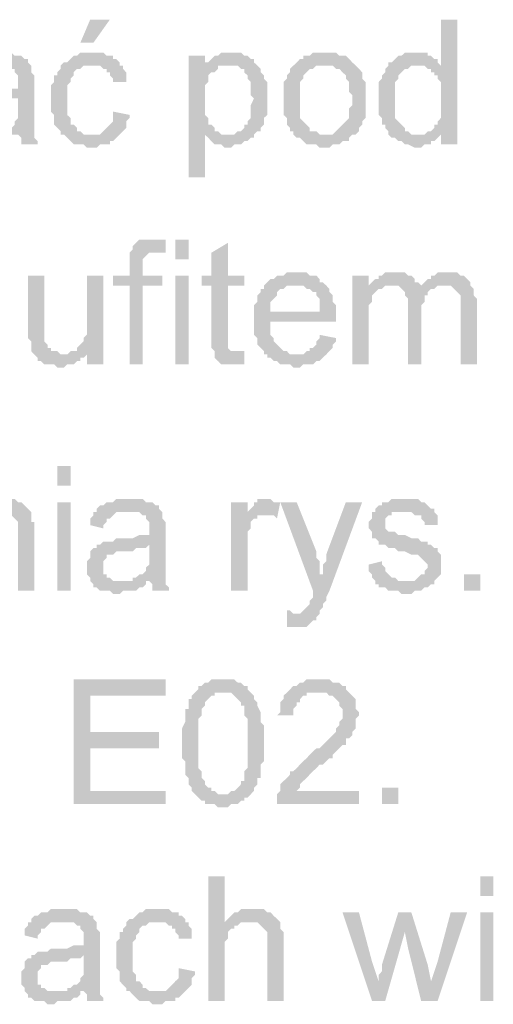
# Model space of a CAD drawing. Header units: millimetres. Extents: x 282377 to 1404227, y -783705 to 1038705.
# Tile 57 of 243: x 378620 to 378681, y 7548 to 7675. Entities that reach past the tile are written whole.
import ezdxf

# ---------------------------------------------------------------- set-up
doc = ezdxf.new("R2010")
doc.units = ezdxf.units.MM
doc.linetypes.add('ACAD_ISO08W100', pattern=[36, 24, -3, 6, -3])
doc.layers.add('!!ELEKTRYKA', color=7, linetype='Continuous')

msp = doc.modelspace()

# ---------------------------------------------------------------- hatches: boundary and pattern name
at = {"layer": '!!ELEKTRYKA', "linetype": 'ACAD_ISO08W100'}
for points in [[(378676.77, 7675.36), (378674.65, 7675.36), (378674.65, 7669.43), (378671.69, 7669.43), (378672.11, 7669.43), (378672.54, 7669.43), (378672.96, 7669.01), (378673.38, 7669.01), (378673.38, 7668.58), (378673.81, 7668.58), (378673.81, 7668.16), (378674.23, 7668.16), (378674.23, 7667.74), (378674.65, 7667.31), (378674.65, 7666.89), (378674.65, 7666.47), (378674.65, 7666.04), (378674.65, 7665.62), (378674.65, 7664.77), (378674.65, 7664.35), (378674.65, 7663.93), (378674.65, 7663.5), (378674.65, 7663.08), (378674.65, 7662.66), (378674.23, 7662.23), (378674.23, 7661.81), (378673.81, 7661.81), (378673.81, 7661.39), (378673.38, 7660.96), (378672.96, 7660.96), (378672.54, 7660.54), (378674.65, 7660.54), (378674.65, 7659.27), (378676.77, 7659.27)], [(378617.5, 7671.12), (378617.5, 7671.12), (378615.81, 7671.12), (378615.39, 7670.7), (378614.96, 7670.7), (378614.54, 7670.7), (378614.12, 7670.28), (378613.69, 7670.28), (378613.27, 7669.85), (378613.27, 7669.43), (378617.08, 7669.43), (378617.5, 7669.43), (378617.93, 7669.43), (378618.35, 7669.43), (378618.77, 7669.43), (378619.2, 7669.01), (378619.62, 7669.01), (378619.62, 7668.58), (378619.62, 7668.58), (378620.04, 7668.16), (378620.04, 7667.74), (378620.04, 7667.31), (378620.04, 7667.31), (378620.04, 7666.47), (378620.04, 7666.47), (378619.62, 7666.47), (378619.2, 7666.47), (378619.2, 7666.47), (378618.77, 7666.47), (378617.93, 7666.04), (378617.5, 7666.04), (378617.08, 7666.04), (378616.66, 7666.04), (378615.81, 7666.04), (378615.39, 7665.62), (378614.96, 7665.62), (378614.96, 7665.62), (378614.54, 7665.62), (378614.12, 7665.62), (378613.69, 7665.2), (378620.04, 7665.2), (378620.04, 7664.35), (378620.04, 7663.93), (378620.04, 7663.5), (378620.04, 7663.08), (378620.04, 7662.66), (378619.62, 7662.23), (378619.62, 7662.23), (378619.62, 7661.81), (378619.2, 7661.39), (378618.77, 7661.39), (378618.35, 7660.96), (378617.93, 7660.96), (378617.93, 7660.54), (378620.04, 7660.54), (378620.04, 7660.54), (378620.47, 7660.12), (378620.47, 7659.69), (378620.47, 7659.27), (378622.58, 7659.27), (378622.58, 7659.27), (378622.58, 7659.69), (378622.16, 7660.12), (378622.16, 7660.54), (378622.16, 7660.96), (378622.16, 7660.96), (378622.16, 7661.39), (378622.16, 7661.81), (378622.16, 7662.23), (378622.16, 7662.66), (378622.16, 7663.5), (378622.16, 7663.93), (378622.16, 7666.89), (378622.16, 7666.89), (378622.16, 7667.31), (378622.16, 7667.74), (378622.16, 7668.16), (378621.74, 7668.58), (378621.74, 7668.58), (378621.74, 7669.01), (378621.74, 7669.43), (378621.31, 7669.85), (378621.31, 7670.28), (378620.89, 7670.28), (378620.47, 7670.7), (378620.04, 7670.7), (378619.62, 7670.7), (378619.2, 7671.12), (378618.77, 7671.12), (378618.35, 7671.12), (378617.93, 7671.12)], [(378629.78, 7671.12), (378628.09, 7671.12), (378627.66, 7670.7), (378627.24, 7670.7), (378626.82, 7670.28), (378626.82, 7670.28), (378626.39, 7669.85), (378625.97, 7669.85), (378625.55, 7669.43), (378625.55, 7669.01), (378625.12, 7668.58), (378625.12, 7668.16), (378624.7, 7668.16), (378624.7, 7667.74), (378624.7, 7667.31), (378624.28, 7666.89), (378624.28, 7666.47), (378624.28, 7666.04), (378624.28, 7665.62), (378624.28, 7665.2), (378624.28, 7664.35), (378624.28, 7663.93), (378624.28, 7663.5), (378624.7, 7663.08), (378624.7, 7662.66), (378624.7, 7662.23), (378624.7, 7661.81), (378625.12, 7661.39), (378625.12, 7661.39), (378625.55, 7660.96), (378625.55, 7660.54), (378629.36, 7660.54), (378629.36, 7660.54), (378628.93, 7660.54), (378628.51, 7660.54), (378628.09, 7660.96), (378627.66, 7660.96), (378627.66, 7661.39), (378627.24, 7661.81), (378627.24, 7661.81), (378626.82, 7661.81), (378626.82, 7662.23), (378626.82, 7662.66), (378626.39, 7663.08), (378626.39, 7663.5), (378626.39, 7663.93), (378626.39, 7664.35), (378626.39, 7665.2), (378626.39, 7665.2), (378626.39, 7665.62), (378626.39, 7666.04), (378626.39, 7666.47), (378626.39, 7666.89), (378626.82, 7667.31), (378626.82, 7667.74), (378627.24, 7668.16), (378627.24, 7668.58), (378627.24, 7668.58), (378627.66, 7669.01), (378628.09, 7669.01), (378628.51, 7669.43), (378628.93, 7669.43), (378629.36, 7669.43), (378629.78, 7669.43), (378633.17, 7669.43), (378633.17, 7669.85), (378632.74, 7670.28), (378632.32, 7670.28), (378632.32, 7670.7), (378631.9, 7670.7), (378631.47, 7670.7), (378631.05, 7671.12), (378630.63, 7671.12), (378630.2, 7671.12)], [(378647.56, 7671.12), (378646.29, 7671.12), (378645.87, 7670.7), (378645.44, 7670.7), (378645.02, 7670.28), (378644.6, 7669.85), (378644.17, 7669.85), (378647.14, 7669.43), (378647.56, 7669.43), (378647.98, 7669.43), (378648.41, 7669.43), (378648.83, 7669.01), (378649.25, 7669.01), (378649.25, 7668.58), (378649.68, 7668.16), (378649.68, 7667.74), (378650.1, 7667.31), (378650.1, 7667.31), (378650.1, 7666.47), (378650.1, 7666.04), (378650.1, 7665.62), (378650.52, 7665.2), (378650.52, 7665.2), (378650.1, 7664.35), (378650.1, 7663.93), (378650.1, 7663.5), (378650.1, 7663.08), (378650.1, 7662.66), (378649.68, 7662.23), (378649.68, 7661.81), (378649.25, 7661.81), (378649.25, 7661.39), (378648.83, 7660.96), (378648.41, 7660.96), (378647.98, 7660.54), (378647.56, 7660.54), (378647.14, 7660.54), (378644.17, 7660.54), (378644.6, 7660.12), (378644.6, 7660.12), (378645.02, 7659.69), (378645.44, 7659.27), (378645.44, 7659.27), (378645.87, 7659.27), (378646.29, 7659.27), (378646.71, 7658.85), (378647.14, 7658.85), (378647.14, 7658.85), (378647.56, 7658.85), (378647.98, 7659.27), (378648.41, 7659.27), (378648.83, 7659.27), (378649.25, 7659.69), (378649.68, 7659.69), (378650.1, 7660.12), (378650.52, 7660.12), (378650.52, 7660.54), (378650.95, 7660.96), (378651.37, 7660.96), (378651.37, 7661.39), (378651.79, 7661.81), (378651.79, 7662.23), (378651.79, 7662.66), (378652.22, 7663.08), (378652.22, 7663.5), (378652.22, 7663.93), (378652.22, 7664.35), (378652.22, 7664.77), (378652.22, 7665.2), (378652.22, 7665.2), (378652.22, 7665.62), (378652.22, 7666.04), (378652.22, 7666.47), (378652.22, 7666.89), (378652.22, 7667.31), (378651.79, 7667.74), (378651.79, 7668.16), (378651.79, 7668.16), (378651.37, 7668.58), (378651.37, 7669.01), (378650.95, 7669.43), (378650.52, 7669.85), (378650.52, 7670.28), (378650.1, 7670.28), (378650.1, 7670.28), (378649.68, 7670.7), (378649.25, 7670.7), (378648.83, 7671.12), (378648.41, 7671.12), (378647.98, 7671.12)], [(378659.84, 7671.12), (378659.84, 7671.12), (378658.14, 7671.12), (378657.72, 7670.7), (378657.3, 7670.7), (378656.87, 7670.7), (378656.87, 7670.28), (378656.45, 7670.28), (378656.03, 7669.85), (378656.03, 7669.85), (378655.6, 7669.43), (378659.84, 7669.43), (378659.84, 7669.43), (378660.26, 7669.43), (378660.68, 7669.43), (378661.11, 7669.01), (378661.53, 7669.01), (378661.95, 7668.58), (378661.95, 7668.58), (378662.38, 7668.16), (378662.38, 7667.74), (378662.8, 7667.31), (378662.8, 7666.89), (378662.8, 7666.47), (378662.8, 7666.04), (378663.22, 7665.62), (378663.22, 7665.2), (378663.22, 7665.2), (378663.22, 7664.35), (378662.8, 7663.93), (378662.8, 7663.5), (378662.8, 7663.08), (378662.8, 7662.66), (378662.38, 7662.23), (378662.38, 7662.23), (378661.95, 7661.81), (378661.95, 7661.81), (378661.53, 7661.39), (378661.11, 7660.96), (378661.11, 7660.96), (378660.68, 7660.54), (378660.26, 7660.54), (378659.84, 7660.54), (378655.6, 7660.54), (378656.03, 7660.12), (378656.45, 7660.12), (378656.87, 7659.69), (378656.87, 7659.69), (378657.3, 7659.27), (378657.72, 7659.27), (378658.14, 7659.27), (378658.57, 7659.27), (378658.99, 7658.85), (378659.84, 7658.85), (378659.84, 7658.85), (378660.26, 7658.85), (378660.68, 7659.27), (378661.11, 7659.27), (378661.53, 7659.27), (378661.95, 7659.69), (378662.38, 7659.69), (378662.8, 7659.69), (378662.8, 7660.12), (378663.22, 7660.54), (378663.65, 7660.54), (378664.07, 7660.96), (378664.07, 7661.39), (378664.49, 7661.81), (378664.49, 7661.81), (378664.49, 7662.23), (378664.92, 7662.66), (378664.92, 7662.66), (378664.92, 7663.08), (378664.92, 7663.5), (378664.92, 7664.35), (378664.92, 7664.77), (378664.92, 7665.2), (378664.92, 7665.62), (378664.92, 7666.04), (378664.92, 7666.47), (378664.92, 7666.89), (378664.92, 7667.31), (378664.49, 7667.74), (378664.49, 7668.16), (378664.49, 7668.58), (378664.07, 7669.01), (378663.65, 7669.43), (378663.65, 7669.43), (378663.22, 7669.85), (378662.8, 7670.28), (378662.8, 7670.28), (378662.38, 7670.7), (378661.95, 7670.7), (378661.53, 7670.7), (378661.11, 7671.12), (378660.68, 7671.12), (378660.26, 7671.12)], [(378671.27, 7671.12), (378671.27, 7671.12), (378670, 7671.12), (378669.57, 7670.7), (378669.15, 7670.7), (378668.73, 7670.28), (378668.73, 7670.28), (378668.3, 7669.85), (378667.88, 7669.85), (378667.88, 7669.43), (378667.46, 7669.01), (378667.46, 7668.58), (378667.03, 7668.16), (378667.03, 7668.16), (378667.03, 7667.74), (378666.61, 7667.31), (378666.61, 7666.89), (378666.61, 7666.47), (378666.61, 7666.04), (378666.61, 7665.62), (378666.61, 7665.2), (378666.61, 7664.77), (378666.61, 7664.35), (378666.61, 7663.93), (378666.61, 7663.5), (378666.61, 7663.08), (378667.03, 7662.66), (378667.03, 7662.23), (378667.03, 7661.81), (378667.46, 7661.81), (378667.46, 7661.39), (378667.88, 7660.96), (378667.88, 7660.54), (378671.69, 7660.54), (378671.27, 7660.54), (378670.84, 7660.54), (378670.42, 7660.96), (378670, 7660.96), (378670, 7661.39), (378669.57, 7661.81), (378669.57, 7661.81), (378669.15, 7662.23), (378669.15, 7662.23), (378668.73, 7662.66), (378668.73, 7663.08), (378668.73, 7663.5), (378668.73, 7663.93), (378668.73, 7664.35), (378668.73, 7665.2), (378668.73, 7665.2), (378668.73, 7665.62), (378668.73, 7666.04), (378668.73, 7666.47), (378668.73, 7666.89), (378668.73, 7667.31), (378669.15, 7667.74), (378669.15, 7668.16), (378669.57, 7668.58), (378669.57, 7668.58), (378670, 7669.01), (378670.42, 7669.01), (378670.84, 7669.43), (378671.27, 7669.43), (378671.69, 7669.43), (378674.65, 7669.43), (378674.23, 7669.85), (378674.23, 7670.28), (378673.81, 7670.28), (378673.38, 7670.7), (378672.96, 7670.7), (378672.96, 7671.12), (378672.54, 7671.12), (378671.69, 7671.12)], [(378644.17, 7670.7), (378642.06, 7670.7), (378642.06, 7655.04), (378644.17, 7655.04), (378644.17, 7660.54), (378647.14, 7660.54), (378646.71, 7660.54), (378646.29, 7660.54), (378645.87, 7660.96), (378645.44, 7660.96), (378645.44, 7661.39), (378645.02, 7661.81), (378644.6, 7661.81), (378644.6, 7662.23), (378644.6, 7662.66), (378644.17, 7663.08), (378644.17, 7663.5), (378644.17, 7663.93), (378644.17, 7664.35), (378644.17, 7665.2), (378644.17, 7665.2), (378644.17, 7665.62), (378644.17, 7666.04), (378644.17, 7666.47), (378644.17, 7666.89), (378644.6, 7667.31), (378644.6, 7667.74), (378644.6, 7668.16), (378645.02, 7668.58), (378645.44, 7668.58), (378645.87, 7669.01), (378645.87, 7669.43), (378644.17, 7669.43)], [(378633.17, 7669.43), (378629.78, 7669.43), (378630.63, 7669.43), (378631.05, 7669.01), (378631.47, 7669.01), (378631.47, 7668.58), (378631.9, 7668.58), (378631.9, 7668.16), (378632.32, 7667.74), (378632.32, 7667.31), (378634.01, 7667.31), (378634.01, 7667.74), (378634.01, 7668.16), (378634.01, 7668.58), (378633.59, 7669.01), (378633.59, 7669.43)], [(378655.6, 7669.43), (378655.6, 7669.43), (378655.18, 7669.01), (378655.18, 7668.58), (378654.76, 7668.16), (378654.76, 7667.74), (378654.33, 7667.31), (378654.33, 7666.89), (378654.33, 7666.47), (378654.33, 7666.04), (378654.33, 7665.62), (378654.33, 7665.2), (378654.33, 7665.2), (378654.33, 7664.35), (378654.33, 7663.93), (378654.33, 7663.5), (378654.33, 7663.08), (378654.76, 7662.66), (378654.76, 7662.23), (378654.76, 7661.81), (378655.18, 7661.39), (378655.18, 7660.96), (378655.6, 7660.96), (378655.6, 7660.54), (378659.84, 7660.54), (378659.41, 7660.54), (378658.99, 7660.54), (378658.57, 7660.96), (378658.14, 7660.96), (378657.72, 7660.96), (378657.72, 7661.39), (378657.3, 7661.81), (378657.3, 7661.81), (378656.87, 7662.23), (378656.87, 7662.23), (378656.45, 7662.66), (378656.45, 7663.08), (378656.45, 7663.5), (378656.45, 7663.93), (378656.45, 7664.35), (378656.45, 7665.2), (378656.45, 7665.2), (378656.45, 7665.62), (378656.45, 7666.04), (378656.45, 7666.47), (378656.45, 7666.89), (378656.45, 7667.31), (378656.87, 7667.74), (378656.87, 7668.16), (378657.3, 7668.58), (378657.3, 7668.58), (378657.72, 7669.01), (378658.14, 7669.01), (378658.57, 7669.43), (378658.99, 7669.43), (378659.41, 7669.43), (378659.84, 7669.43)], [(378632.32, 7663.5), (378632.32, 7662.23), (378631.9, 7661.81), (378631.9, 7661.81), (378631.47, 7661.39), (378631.05, 7660.96), (378631.05, 7660.96), (378630.63, 7660.54), (378630.2, 7660.54), (378629.36, 7660.54), (378625.55, 7660.54), (378625.97, 7660.54), (378626.39, 7660.12), (378626.82, 7659.69), (378626.82, 7659.69), (378627.24, 7659.27), (378627.66, 7659.27), (378628.09, 7659.27), (378628.51, 7659.27), (378628.93, 7658.85), (378629.78, 7658.85), (378630.2, 7658.85), (378630.63, 7659.27), (378631.05, 7659.27), (378631.47, 7659.27), (378631.9, 7659.27), (378631.9, 7659.69), (378632.32, 7659.69), (378632.74, 7660.12), (378632.74, 7660.12), (378633.17, 7660.54), (378633.59, 7660.96), (378633.59, 7660.96), (378634.01, 7661.39), (378634.01, 7661.81), (378634.01, 7662.23), (378634.44, 7662.66), (378634.44, 7663.08)], [(378672.54, 7660.54), (378667.88, 7660.54), (378668.3, 7660.12), (378668.73, 7660.12), (378669.15, 7659.69), (378669.15, 7659.69), (378669.57, 7659.69), (378670, 7659.27), (378670, 7659.27), (378670.42, 7659.27), (378671.27, 7658.85), (378671.69, 7658.85), (378672.11, 7658.85), (378672.54, 7659.27), (378672.96, 7659.27), (378673.38, 7659.27), (378673.38, 7659.69), (378673.81, 7659.69), (378674.23, 7660.12), (378674.65, 7660.54), (378674.65, 7660.54)], [(378637.4, 7646.99), (378635.71, 7646.99), (378635.28, 7646.57), (378635.28, 7646.57), (378634.86, 7646.15), (378634.86, 7645.72), (378634.44, 7645.3), (378637.82, 7645.3), (378638.25, 7645.3), (378638.67, 7645.3), (378639.09, 7645.3), (378639.09, 7646.99), (378639.09, 7646.99), (378638.67, 7646.99), (378638.25, 7646.99), (378637.82, 7646.99)], [(378647.14, 7646.57), (378645.02, 7645.3), (378645.02, 7642.34), (378643.75, 7642.34), (378643.75, 7641.07), (378645.02, 7641.07), (378645.02, 7634.29), (378645.02, 7634.29), (378645.02, 7633.44), (378645.02, 7633.02), (378645.44, 7632.6), (378648.41, 7632.6), (378647.98, 7632.6), (378647.56, 7632.6), (378647.56, 7632.6), (378647.14, 7633.02), (378647.14, 7633.02), (378647.14, 7633.44), (378647.14, 7634.29), (378647.14, 7641.07), (378649.25, 7641.07), (378649.25, 7642.34), (378647.14, 7642.34)], [(378634.44, 7645.3), (378634.44, 7645.3), (378634.44, 7642.34), (378632.32, 7642.34), (378632.32, 7641.07), (378634.44, 7641.07), (378634.44, 7630.9), (378636.13, 7630.9), (378636.13, 7641.07), (378638.67, 7641.07), (378638.67, 7642.34), (378636.13, 7642.34), (378636.13, 7643.61), (378636.13, 7644.03), (378636.13, 7644.45), (378636.55, 7644.88), (378636.55, 7644.88), (378636.55, 7644.88), (378636.98, 7645.3), (378637.4, 7645.3), (378637.82, 7645.3)], [(378623.43, 7642.34), (378621.31, 7642.34), (378621.31, 7635.14), (378621.31, 7635.14), (378621.31, 7634.71), (378621.31, 7634.29), (378621.74, 7633.87), (378621.74, 7633.44), (378621.74, 7633.02), (378621.74, 7632.6), (378622.16, 7632.17), (378622.16, 7632.17), (378622.58, 7631.75), (378622.58, 7631.33), (378623.01, 7631.33), (378623.43, 7630.9), (378623.85, 7630.9), (378624.28, 7630.9), (378624.7, 7630.9), (378625.12, 7630.48), (378625.55, 7630.48), (378625.55, 7630.48), (378625.97, 7630.48), (378626.39, 7630.9), (378626.82, 7630.9), (378627.24, 7630.9), (378627.66, 7631.33), (378628.09, 7631.33), (378628.09, 7631.75), (378628.51, 7631.75), (378628.93, 7632.17), (378625.97, 7632.17), (378625.55, 7632.17), (378625.12, 7632.6), (378624.7, 7632.6), (378624.28, 7632.6), (378624.28, 7633.02), (378623.85, 7633.02), (378623.85, 7633.44), (378623.43, 7633.87), (378623.43, 7634.29), (378623.43, 7634.29), (378623.43, 7635.14), (378623.43, 7635.56), (378623.43, 7635.99)], [(378631.05, 7642.34), (378628.93, 7642.34), (378628.93, 7636.41), (378628.93, 7636.41), (378628.93, 7635.56), (378628.93, 7635.14), (378628.93, 7634.71), (378628.51, 7634.29), (378628.51, 7633.87), (378628.51, 7633.87), (378628.09, 7633.44), (378627.66, 7633.02), (378627.66, 7632.6), (378628.93, 7632.6), (378628.93, 7630.9), (378631.05, 7630.9)], [(378656.03, 7642.76), (378654.76, 7642.76), (378654.33, 7642.34), (378653.49, 7642.34), (378653.06, 7641.91), (378652.64, 7641.91), (378652.22, 7641.49), (378651.79, 7641.07), (378656.03, 7641.07), (378656.03, 7641.07), (378656.45, 7641.07), (378656.87, 7641.07), (378657.3, 7640.64), (378657.72, 7640.64), (378658.14, 7640.22), (378658.57, 7640.22), (378658.57, 7639.8), (378658.57, 7639.8), (378658.99, 7639.37), (378658.99, 7638.95), (378658.99, 7638.53), (378658.99, 7637.68), (378652.64, 7637.68), (378661.11, 7637.68), (378661.11, 7638.1), (378661.11, 7638.53), (378660.68, 7638.95), (378660.68, 7639.37), (378660.68, 7639.8), (378660.26, 7640.22), (378660.26, 7640.64), (378659.84, 7641.07), (378659.84, 7641.07), (378659.41, 7641.49), (378658.99, 7641.49), (378658.99, 7641.91), (378658.57, 7642.34), (378658.14, 7642.34), (378657.72, 7642.34), (378657.3, 7642.76), (378656.87, 7642.76), (378656.45, 7642.76)], [(378665.34, 7642.34), (378663.22, 7642.34), (378663.22, 7630.9), (378665.34, 7630.9), (378665.34, 7636.83), (378665.34, 7637.26), (378665.34, 7637.68), (378665.34, 7638.1), (378665.34, 7638.53), (378665.76, 7638.95), (378665.76, 7639.37), (378665.76, 7639.8), (378666.19, 7640.22), (378666.19, 7640.22), (378666.61, 7640.64), (378667.03, 7640.64), (378665.34, 7641.07)], [(378668.73, 7642.76), (378667.46, 7642.76), (378667.03, 7642.34), (378666.61, 7642.34), (378666.61, 7641.91), (378666.19, 7641.91), (378665.76, 7641.49), (378665.34, 7641.07), (378668.3, 7641.07), (378668.3, 7641.07), (378668.73, 7641.07), (378669.15, 7641.07), (378669.57, 7640.64), (378672.11, 7640.64), (378672.11, 7641.07), (378671.69, 7641.49), (378671.27, 7641.49), (378671.27, 7641.91), (378670.84, 7642.34), (378670.84, 7642.34), (378670.42, 7642.34), (378670, 7642.76), (378669.57, 7642.76), (378669.15, 7642.76)], [(378675.5, 7642.76), (378674.23, 7642.76), (378673.81, 7642.34), (378673.38, 7642.34), (378673.38, 7641.91), (378672.96, 7641.91), (378672.54, 7641.49), (378672.11, 7641.07), (378675.08, 7641.07), (378675.5, 7641.07), (378675.92, 7641.07), (378676.35, 7640.64), (378676.35, 7640.64), (378676.77, 7640.22), (378677.19, 7639.8), (378677.19, 7639.8), (378677.19, 7639.37), (378677.19, 7638.95), (378677.19, 7638.1), (378677.19, 7630.9), (378679.31, 7630.9), (378679.31, 7638.95), (378679.31, 7638.95), (378679.31, 7639.37), (378678.89, 7639.8), (378678.89, 7640.64), (378678.89, 7640.64), (378678.46, 7641.07), (378678.46, 7641.49), (378678.04, 7641.91), (378678.04, 7641.91), (378677.62, 7642.34), (378677.19, 7642.34), (378676.77, 7642.76), (378676.35, 7642.76), (378675.92, 7642.76)], [(378651.79, 7641.07), (378651.79, 7641.07), (378651.79, 7640.64), (378651.37, 7640.64), (378651.37, 7640.22), (378650.95, 7639.8), (378650.95, 7639.37), (378650.95, 7638.95), (378650.52, 7638.53), (378650.52, 7638.1), (378650.52, 7637.68), (378650.52, 7637.26), (378650.52, 7636.41), (378650.52, 7635.99), (378650.52, 7635.56), (378650.52, 7635.14), (378650.52, 7634.71), (378650.95, 7634.29), (378650.95, 7633.87), (378650.95, 7633.44), (378651.37, 7633.02), (378651.37, 7633.02), (378651.79, 7632.6), (378651.79, 7632.17), (378656.03, 7632.17), (378656.03, 7632.17), (378655.6, 7632.17), (378655.18, 7632.17), (378654.76, 7632.6), (378654.33, 7632.6), (378653.91, 7633.02), (378653.49, 7633.44), (378653.49, 7633.44), (378653.49, 7633.44), (378653.06, 7633.87), (378653.06, 7634.29), (378652.64, 7634.71), (378652.64, 7635.14), (378652.64, 7635.56), (378652.64, 7636.41), (378661.11, 7636.41), (378661.11, 7636.41), (378661.11, 7636.83), (378661.11, 7637.26), (378661.11, 7637.68), (378652.64, 7637.68), (378652.64, 7637.68), (378652.64, 7638.53), (378652.64, 7638.95), (378653.06, 7639.37), (378653.06, 7639.37), (378653.49, 7639.8), (378653.49, 7640.22), (378653.91, 7640.64), (378654.33, 7640.64), (378654.76, 7641.07), (378655.18, 7641.07), (378655.6, 7641.07), (378656.03, 7641.07)], [(378665.34, 7641.07), (378665.34, 7641.07), (378667.03, 7640.64), (378667.46, 7641.07), (378667.88, 7641.07), (378668.3, 7641.07)], [(378672.11, 7641.07), (378672.11, 7640.64), (378669.57, 7640.64), (378670, 7640.22), (378670, 7640.22), (378670, 7639.8), (378670.42, 7639.37), (378670.42, 7638.95), (378670.42, 7638.53), (378670.42, 7630.9), (378672.11, 7630.9), (378672.11, 7637.68), (378672.11, 7637.68), (378672.11, 7638.53), (378672.54, 7638.95), (378672.54, 7639.37), (378672.54, 7639.8), (378672.96, 7639.8), (378672.96, 7640.22), (378672.96, 7640.22), (378673.38, 7640.64), (378673.81, 7640.64), (378674.23, 7641.07), (378674.65, 7641.07), (378675.08, 7641.07)], [(378658.99, 7634.71), (378658.99, 7634.29), (378658.57, 7633.87), (378658.57, 7633.44), (378658.14, 7633.02), (378657.72, 7633.02), (378657.72, 7632.6), (378657.3, 7632.6), (378656.87, 7632.17), (378656.45, 7632.17), (378656.03, 7632.17), (378651.79, 7632.17), (378652.22, 7632.17), (378652.22, 7631.75), (378652.64, 7631.75), (378653.06, 7631.33), (378653.49, 7631.33), (378653.91, 7630.9), (378654.33, 7630.9), (378654.76, 7630.9), (378655.18, 7630.9), (378655.6, 7630.48), (378656.03, 7630.48), (378656.45, 7630.48), (378656.87, 7630.9), (378657.3, 7630.9), (378657.72, 7630.9), (378658.14, 7630.9), (378658.57, 7631.33), (378658.99, 7631.33), (378659.41, 7631.75), (378659.41, 7631.75), (378659.84, 7632.17), (378660.26, 7632.6), (378660.26, 7632.6), (378660.68, 7633.02), (378660.68, 7633.44), (378661.11, 7633.87), (378661.11, 7634.29)], [(378627.66, 7632.6), (378626.82, 7632.6), (378626.39, 7632.17), (378625.97, 7632.17), (378628.93, 7632.17), (378628.93, 7632.6)], [(378649.25, 7632.6), (378645.44, 7632.6), (378645.44, 7632.17), (378645.44, 7632.17), (378645.44, 7631.75), (378645.87, 7631.33), (378646.29, 7630.9), (378646.71, 7630.9), (378646.71, 7630.9), (378647.56, 7630.9), (378647.98, 7630.9), (378647.98, 7630.9), (378648.41, 7630.9), (378648.83, 7630.9), (378649.25, 7630.9)], [(378617.93, 7613.55), (378617.93, 7613.55), (378616.66, 7613.55), (378616.23, 7613.12), (378615.81, 7613.12), (378615.39, 7612.7), (378615.39, 7612.7), (378614.96, 7612.28), (378614.54, 7611.85), (378617.5, 7611.85), (378617.93, 7611.85), (378618.35, 7611.85), (378618.77, 7611.85), (378619.2, 7611.43), (378619.2, 7611.43), (378619.62, 7611.01), (378620.04, 7610.58), (378620.04, 7610.58), (378620.04, 7610.16), (378620.04, 7609.74), (378620.04, 7609.31), (378620.04, 7608.89), (378620.04, 7601.69), (378622.16, 7601.69), (378622.16, 7608.89), (378622.16, 7608.89), (378622.16, 7609.74), (378622.16, 7610.16), (378622.16, 7610.58), (378621.74, 7610.58), (378621.74, 7611.01), (378621.74, 7611.43), (378621.74, 7611.85), (378621.31, 7612.28), (378621.31, 7612.28), (378620.89, 7612.7), (378620.47, 7613.12), (378620.04, 7613.12), (378620.04, 7613.12), (378619.62, 7613.55), (378619.2, 7613.55), (378618.35, 7613.55)], [(378634.44, 7613.55), (378634.44, 7613.55), (378632.74, 7613.55), (378632.32, 7613.12), (378631.9, 7613.12), (378631.47, 7613.12), (378631.05, 7612.7), (378630.63, 7612.7), (378630.2, 7612.28), (378630.2, 7611.85), (378634.01, 7611.85), (378634.44, 7611.85), (378634.86, 7611.85), (378635.28, 7611.85), (378635.71, 7611.85), (378636.13, 7611.43), (378636.55, 7611.43), (378636.55, 7611.01), (378636.55, 7611.01), (378636.98, 7610.58), (378636.98, 7610.16), (378636.98, 7609.74), (378636.98, 7609.74), (378636.98, 7608.89), (378636.98, 7608.89), (378636.55, 7608.89), (378636.13, 7608.89), (378636.13, 7608.89), (378635.71, 7608.89), (378634.86, 7608.47), (378634.44, 7608.47), (378634.01, 7608.47), (378633.59, 7608.47), (378632.74, 7608.47), (378632.32, 7608.04), (378631.9, 7608.04), (378631.9, 7608.04), (378631.47, 7608.04), (378631.05, 7608.04), (378630.63, 7607.62), (378636.98, 7607.62), (378636.98, 7606.77), (378636.98, 7606.35), (378636.98, 7605.93), (378636.98, 7605.5), (378636.98, 7605.08), (378636.55, 7604.66), (378636.55, 7604.66), (378636.55, 7604.23), (378636.13, 7603.81), (378635.71, 7603.81), (378635.28, 7603.39), (378634.86, 7603.39), (378634.86, 7602.96), (378636.98, 7602.96), (378636.98, 7602.96), (378637.4, 7602.54), (378637.4, 7602.12), (378637.4, 7601.69), (378639.52, 7601.69), (378639.52, 7601.69), (378639.52, 7602.12), (378639.09, 7602.54), (378639.09, 7602.96), (378639.09, 7603.39), (378639.09, 7603.39), (378639.09, 7603.81), (378639.09, 7604.23), (378639.09, 7604.66), (378639.09, 7605.08), (378639.09, 7605.93), (378639.09, 7606.35), (378639.09, 7609.31), (378639.09, 7609.31), (378639.09, 7609.74), (378639.09, 7610.16), (378639.09, 7610.58), (378638.67, 7611.01), (378638.67, 7611.01), (378638.67, 7611.43), (378638.67, 7611.85), (378638.25, 7612.28), (378638.25, 7612.7), (378637.82, 7612.7), (378637.4, 7613.12), (378636.98, 7613.12), (378636.55, 7613.12), (378636.13, 7613.55), (378635.71, 7613.55), (378635.28, 7613.55), (378634.86, 7613.55)], [(378649.68, 7613.12), (378647.56, 7613.12), (378647.56, 7601.69), (378649.68, 7601.69), (378649.68, 7607.62), (378649.68, 7608.04), (378649.68, 7608.47), (378649.68, 7608.89), (378649.68, 7609.31), (378650.1, 7609.74), (378650.1, 7610.16), (378650.1, 7610.16), (378650.1, 7610.58), (378650.52, 7611.01), (378650.95, 7611.01), (378650.95, 7611.43), (378651.37, 7611.43), (378651.79, 7611.43), (378649.68, 7611.43)], [(378652.22, 7613.55), (378652.22, 7613.55), (378650.95, 7613.55), (378650.95, 7613.12), (378650.52, 7613.12), (378650.52, 7612.7), (378650.1, 7612.28), (378649.68, 7611.85), (378649.68, 7611.43), (378651.79, 7611.43), (378652.22, 7611.43), (378652.64, 7611.43), (378653.06, 7611.43), (378653.49, 7611.01), (378653.91, 7613.12), (378653.49, 7613.12), (378653.06, 7613.12), (378652.64, 7613.55), (378652.64, 7613.55)], [(378656.03, 7613.12), (378653.91, 7613.12), (378658.14, 7601.69), (378659.41, 7603.81), (378658.99, 7603.81), (378658.99, 7604.66), (378658.99, 7605.08), (378658.99, 7605.5), (378658.57, 7605.93), (378658.57, 7606.35), (378658.57, 7606.77)], [(378664.49, 7613.12), (378662.38, 7613.12), (378659.84, 7606.35), (378659.84, 7606.35), (378659.84, 7605.93), (378659.84, 7605.5), (378659.41, 7605.08), (378659.41, 7604.66), (378659.41, 7604.23), (378659.41, 7603.81), (378658.14, 7601.69), (378658.14, 7601.69), (378658.14, 7601.27), (378658.14, 7600.85), (378657.72, 7600.42), (378657.72, 7600), (378657.3, 7599.58), (378657.3, 7599.58), (378657.3, 7599.58), (378656.87, 7599.15), (378656.87, 7599.15), (378656.45, 7598.73), (378655.6, 7598.73), (378658.99, 7598.73), (378658.99, 7599.15), (378658.99, 7599.15), (378659.41, 7599.58), (378659.41, 7600), (378659.84, 7600.42), (378659.84, 7600.85), (378660.26, 7601.69)], [(378669.57, 7613.55), (378669.57, 7613.55), (378668.3, 7613.55), (378667.88, 7613.12), (378667.88, 7613.12), (378667.46, 7613.12), (378667.03, 7613.12), (378667.03, 7612.7), (378666.61, 7612.7), (378666.19, 7612.28), (378666.19, 7611.85), (378670, 7611.85), (378670, 7611.85), (378670.42, 7611.85), (378670.84, 7611.85), (378671.27, 7611.43), (378671.69, 7611.43), (378672.11, 7611.43), (378672.11, 7611.01), (378672.54, 7610.58), (378672.54, 7610.16), (378674.23, 7610.16), (378674.23, 7610.58), (378674.23, 7611.01), (378674.23, 7611.43), (378673.81, 7611.85), (378673.81, 7612.28), (378673.81, 7612.28), (378673.38, 7612.28), (378672.96, 7612.7), (378672.54, 7613.12), (378672.11, 7613.12), (378672.11, 7613.12), (378671.69, 7613.55), (378671.27, 7613.55), (378670.84, 7613.55), (378670.42, 7613.55)], [(378630.2, 7611.85), (378629.78, 7611.85), (378629.78, 7611.43), (378629.36, 7611.01), (378629.36, 7610.58), (378629.36, 7610.16), (378631.05, 7609.74), (378631.05, 7610.16), (378631.47, 7610.58), (378631.47, 7611.01), (378631.9, 7611.01), (378632.32, 7611.43), (378632.32, 7611.43), (378632.74, 7611.85), (378633.17, 7611.85), (378633.59, 7611.85), (378634.01, 7611.85)], [(378666.19, 7611.85), (378665.76, 7611.85), (378665.76, 7611.01), (378665.34, 7610.58), (378665.34, 7610.16), (378665.34, 7609.74), (378665.76, 7609.31), (378665.76, 7608.89), (378665.76, 7608.47), (378666.19, 7608.47), (378666.61, 7608.04), (378666.61, 7607.62), (378667.03, 7607.62), (378667.03, 7607.62), (378667.46, 7607.62), (378667.88, 7607.2), (378668.3, 7607.2), (378668.73, 7607.2), (378669.15, 7606.77), (378669.57, 7606.77), (378670, 7606.77), (378670.84, 7606.35), (378671.27, 7606.35), (378671.69, 7606.35), (378672.11, 7605.93), (378672.11, 7605.93), (378672.54, 7605.5), (378672.54, 7605.5), (378672.96, 7605.08), (378672.96, 7604.66), (378672.54, 7604.23), (378672.54, 7603.81), (378672.11, 7603.81), (378671.69, 7603.39), (378671.69, 7603.39), (378671.27, 7602.96), (378670.84, 7602.96), (378670, 7602.96), (378666.19, 7602.96), (378666.19, 7602.54), (378666.61, 7602.54), (378666.61, 7602.12), (378667.03, 7602.12), (378667.46, 7602.12), (378667.88, 7601.69), (378668.3, 7601.69), (378668.73, 7601.69), (378669.15, 7601.69), (378669.57, 7601.27), (378670, 7601.27), (378670.42, 7601.27), (378670.84, 7601.27), (378671.27, 7601.69), (378671.69, 7601.69), (378672.11, 7601.69), (378672.54, 7602.12), (378672.96, 7602.12), (378673.38, 7602.54), (378673.81, 7602.54), (378673.81, 7602.96), (378674.23, 7603.39), (378674.23, 7603.39), (378674.65, 7603.81), (378674.65, 7604.23), (378674.65, 7604.66), (378674.65, 7605.08), (378674.65, 7605.08), (378674.65, 7605.5), (378674.65, 7605.93), (378674.65, 7606.35), (378674.23, 7606.77), (378674.23, 7607.2), (378673.81, 7607.2), (378673.38, 7607.62), (378672.96, 7607.62), (378672.96, 7608.04), (378672.54, 7608.04), (378672.11, 7608.04), (378671.69, 7608.47), (378671.27, 7608.47), (378670.84, 7608.47), (378670, 7608.89), (378670, 7608.89), (378669.57, 7608.89), (378669.15, 7608.89), (378668.73, 7609.31), (378668.3, 7609.31), (378668.3, 7609.31), (378667.88, 7609.31), (378667.46, 7609.74), (378667.46, 7610.16), (378667.46, 7610.58), (378667.46, 7610.58), (378667.46, 7611.01), (378667.88, 7611.43), (378668.3, 7611.43), (378668.3, 7611.85), (378668.73, 7611.85), (378669.57, 7611.85), (378670, 7611.85)], [(378630.63, 7607.62), (378630.2, 7607.62), (378630.2, 7607.2), (378629.78, 7607.2), (378629.36, 7606.77), (378629.36, 7606.35), (378629.36, 7605.93), (378628.93, 7605.5), (378628.93, 7605.08), (378628.93, 7604.66), (378628.93, 7604.66), (378628.93, 7604.23), (378628.93, 7603.81), (378629.36, 7603.39), (378629.36, 7602.96), (378629.78, 7602.54), (378629.78, 7602.54), (378629.78, 7602.12), (378630.2, 7602.12), (378630.63, 7601.69), (378631.05, 7601.69), (378631.47, 7601.69), (378631.9, 7601.69), (378632.32, 7601.27), (378632.74, 7601.27), (378633.17, 7601.27), (378633.59, 7601.69), (378634.01, 7601.69), (378634.44, 7601.69), (378634.86, 7601.69), (378635.28, 7601.69), (378635.71, 7602.12), (378636.13, 7602.12), (378636.55, 7602.54), (378636.55, 7602.96), (378633.17, 7602.96), (378633.17, 7602.96), (378632.74, 7602.96), (378632.32, 7602.96), (378631.9, 7603.39), (378631.47, 7603.39), (378631.47, 7603.81), (378631.05, 7603.81), (378631.05, 7604.23), (378631.05, 7604.66), (378631.05, 7605.08), (378631.05, 7605.5), (378631.47, 7605.93), (378631.47, 7605.93), (378631.47, 7606.35), (378631.9, 7606.35), (378632.32, 7606.35), (378632.74, 7606.77), (378633.17, 7606.77), (378633.59, 7606.77), (378634.01, 7606.77), (378634.44, 7606.77), (378634.86, 7606.77), (378635.28, 7607.2), (378635.71, 7607.2), (378636.13, 7607.2), (378636.55, 7607.2), (378636.98, 7607.62)], [(378667.03, 7605.5), (378665.34, 7605.08), (378665.34, 7605.08), (378665.34, 7604.23), (378665.76, 7603.81), (378665.76, 7603.39), (378666.19, 7602.96), (378670, 7602.96), (378670, 7602.96), (378669.57, 7602.96), (378669.15, 7602.96), (378668.73, 7603.39), (378668.3, 7603.39), (378667.88, 7603.81), (378667.88, 7603.81), (378667.46, 7604.23), (378667.46, 7604.66), (378667.03, 7605.08)], [(378654.76, 7599.15), (378654.76, 7597.04), (378657.3, 7597.04), (378657.72, 7597.46), (378657.72, 7597.46), (378658.14, 7597.88), (378658.57, 7597.88), (378658.57, 7598.31), (378658.99, 7598.73), (378655.6, 7598.73), (378655.6, 7598.73), (378655.18, 7599.15)], [(378639.09, 7590.26), (378627.24, 7590.26), (378627.24, 7574.18), (378639.09, 7574.18), (378639.09, 7575.87), (378629.36, 7575.87), (378629.36, 7581.37), (378638.25, 7581.37), (378638.25, 7583.49), (378629.36, 7583.49), (378629.36, 7588.15), (378639.09, 7588.15)], [(378646.71, 7590.26), (378645.02, 7590.26), (378644.6, 7589.84), (378644.17, 7589.84), (378643.75, 7589.42), (378643.75, 7589.42), (378643.33, 7589.42), (378643.33, 7588.99), (378642.9, 7588.57), (378646.29, 7588.57), (378646.71, 7588.57), (378647.14, 7588.57), (378647.56, 7588.57), (378647.98, 7588.15), (378647.98, 7588.15), (378648.41, 7587.72), (378648.83, 7587.3), (378648.83, 7587.3), (378648.83, 7586.88), (378649.25, 7586.88), (378649.25, 7586.45), (378649.25, 7586.03), (378649.25, 7585.61), (378649.68, 7585.18), (378649.68, 7584.76), (378649.68, 7584.34), (378649.68, 7583.91), (378649.68, 7583.49), (378649.68, 7582.64), (378649.68, 7582.22), (378649.68, 7581.8), (378649.68, 7581.37), (378649.68, 7580.95), (378649.68, 7580.1), (378649.68, 7579.68), (378649.68, 7579.26), (378649.68, 7578.83), (378649.25, 7578.41), (378649.25, 7577.99), (378649.25, 7577.56), (378649.25, 7577.14), (378648.83, 7577.14), (378648.83, 7576.72), (378648.83, 7576.72), (378648.41, 7576.29), (378647.98, 7575.87), (378647.56, 7575.87), (378647.14, 7575.45), (378646.71, 7575.45), (378646.71, 7575.45), (378642.9, 7575.45), (378643.33, 7575.02), (378643.75, 7574.6), (378644.17, 7574.6), (378644.17, 7574.18), (378644.6, 7574.18), (378645.02, 7574.18), (378645.44, 7574.18), (378645.87, 7573.75), (378646.71, 7573.75), (378646.71, 7573.75), (378647.14, 7573.75), (378647.56, 7574.18), (378647.98, 7574.18), (378648.41, 7574.18), (378648.83, 7574.6), (378649.25, 7574.6), (378649.25, 7575.02), (378649.68, 7575.02), (378649.68, 7575.02), (378650.1, 7575.45), (378650.52, 7575.87), (378650.52, 7576.29), (378650.95, 7576.72), (378650.95, 7577.14), (378650.95, 7577.56), (378651.37, 7577.56), (378651.37, 7577.99), (378651.37, 7578.41), (378651.37, 7578.83), (378651.37, 7579.26), (378651.79, 7579.68), (378651.79, 7580.1), (378651.79, 7580.53), (378651.79, 7580.95), (378651.79, 7581.37), (378651.79, 7582.22), (378651.79, 7582.22), (378651.79, 7583.07), (378651.79, 7583.49), (378651.79, 7583.91), (378651.79, 7584.34), (378651.37, 7584.76), (378651.37, 7585.18), (378651.37, 7585.61), (378651.37, 7586.03), (378651.37, 7586.03), (378650.95, 7586.88), (378650.95, 7587.3), (378650.95, 7587.3), (378650.52, 7587.72), (378650.52, 7588.15), (378650.1, 7588.57), (378649.68, 7588.99), (378649.68, 7589.42), (378649.25, 7589.42), (378648.83, 7589.84), (378648.83, 7589.84), (378648.41, 7589.84), (378647.98, 7590.26), (378647.56, 7590.26), (378647.14, 7590.26)], [(378658.99, 7590.26), (378657.3, 7590.26), (378656.87, 7589.84), (378656.45, 7589.84), (378656.03, 7589.42), (378655.6, 7589.42), (378655.18, 7588.99), (378655.18, 7588.99), (378654.76, 7588.57), (378654.33, 7588.15), (378654.33, 7587.72), (378653.91, 7587.3), (378653.91, 7586.88), (378653.91, 7586.45), (378653.91, 7586.03), (378653.49, 7585.61), (378655.6, 7585.61), (378655.6, 7586.03), (378655.6, 7586.45), (378656.03, 7586.88), (378656.03, 7587.3), (378656.45, 7587.3), (378656.45, 7587.72), (378656.87, 7588.15), (378657.3, 7588.15), (378657.3, 7588.57), (378657.72, 7588.57), (378658.57, 7588.57), (378658.99, 7588.57), (378662.8, 7588.57), (378662.38, 7588.99), (378662.38, 7588.99), (378662.38, 7589.42), (378661.95, 7589.42), (378661.53, 7589.84), (378661.11, 7589.84), (378660.68, 7589.84), (378660.26, 7590.26), (378659.84, 7590.26), (378659.41, 7590.26)], [(378642.9, 7588.57), (378642.48, 7588.15), (378642.48, 7587.72), (378642.06, 7587.72), (378642.06, 7587.3), (378642.06, 7586.45), (378641.63, 7586.45), (378641.63, 7586.03), (378641.63, 7585.61), (378641.63, 7585.61), (378641.63, 7585.18), (378641.63, 7584.76), (378641.21, 7583.91), (378641.21, 7583.49), (378641.21, 7583.07), (378641.21, 7582.64), (378641.21, 7582.22), (378641.21, 7581.8), (378641.21, 7581.37), (378641.21, 7580.53), (378641.21, 7580.1), (378641.63, 7579.68), (378641.63, 7579.26), (378641.63, 7578.83), (378641.63, 7578.41), (378641.63, 7577.99), (378642.06, 7577.56), (378642.06, 7577.14), (378642.06, 7576.72), (378642.48, 7576.29), (378642.48, 7576.29), (378642.48, 7575.87), (378642.9, 7575.45), (378642.9, 7575.45), (378646.71, 7575.45), (378646.29, 7575.45), (378645.87, 7575.45), (378645.44, 7575.87), (378645.02, 7575.87), (378645.02, 7576.29), (378644.6, 7576.29), (378644.17, 7576.72), (378644.17, 7576.72), (378644.17, 7577.14), (378643.75, 7577.56), (378643.75, 7577.56), (378643.75, 7577.99), (378643.75, 7578.41), (378643.33, 7578.83), (378643.33, 7579.26), (378643.33, 7579.68), (378643.33, 7580.1), (378643.33, 7580.95), (378643.33, 7581.37), (378643.33, 7582.22), (378643.33, 7582.22), (378643.33, 7583.07), (378643.33, 7583.49), (378643.33, 7583.91), (378643.33, 7584.76), (378643.33, 7585.18), (378643.75, 7585.61), (378643.75, 7586.03), (378643.75, 7586.45), (378643.75, 7586.45), (378644.17, 7586.88), (378644.17, 7587.3), (378644.17, 7587.3), (378644.6, 7587.72), (378645.02, 7588.15), (378645.44, 7588.15), (378645.44, 7588.57), (378645.87, 7588.57), (378646.29, 7588.57)], [(378662.8, 7588.57), (378658.99, 7588.57), (378659.84, 7588.57), (378660.26, 7588.15), (378660.68, 7588.15), (378661.11, 7587.72), (378661.11, 7587.72), (378661.53, 7587.3), (378661.53, 7587.3), (378661.53, 7586.88), (378661.95, 7586.45), (378661.95, 7586.03), (378661.95, 7585.61), (378661.95, 7585.18), (378661.53, 7584.76), (378661.53, 7584.34), (378661.11, 7583.91), (378661.11, 7583.49), (378660.68, 7583.07), (378660.68, 7583.07), (378660.26, 7582.64), (378660.26, 7582.64), (378659.84, 7582.22), (378659.41, 7581.8), (378658.99, 7581.37), (378658.57, 7581.37), (378658.14, 7580.95), (378657.72, 7580.53), (378657.3, 7580.1), (378656.87, 7579.68), (378656.45, 7579.26), (378656.45, 7579.26), (378656.03, 7578.83), (378655.6, 7578.41), (378655.18, 7578.41), (378655.18, 7577.99), (378654.76, 7577.56), (378654.76, 7577.56), (378654.33, 7577.14), (378653.91, 7576.72), (378653.91, 7576.29), (378653.91, 7575.87), (378653.49, 7575.45), (378653.49, 7575.45), (378653.49, 7575.02), (378653.49, 7574.6), (378653.49, 7574.18), (378664.07, 7574.18), (378664.07, 7575.87), (378656.03, 7575.87), (378656.03, 7575.87), (378656.45, 7576.29), (378656.45, 7576.72), (378656.87, 7577.14), (378656.87, 7577.14), (378657.3, 7577.56), (378657.3, 7577.56), (378657.72, 7577.99), (378658.14, 7578.41), (378658.57, 7578.83), (378658.99, 7579.26), (378659.41, 7579.26), (378659.84, 7579.68), (378660.26, 7580.1), (378660.68, 7580.1), (378660.68, 7580.53), (378661.11, 7580.95), (378661.53, 7581.37), (378661.53, 7581.37), (378661.95, 7581.8), (378662.38, 7581.8), (378662.38, 7582.22), (378662.38, 7582.64), (378662.8, 7582.64), (378663.22, 7583.07), (378663.22, 7583.49), (378663.65, 7583.91), (378663.65, 7583.91), (378663.65, 7584.34), (378663.65, 7584.76), (378663.65, 7585.18), (378664.07, 7585.61), (378664.07, 7586.03), (378663.65, 7586.45), (378663.65, 7586.88), (378663.65, 7587.3), (378663.65, 7587.72), (378663.22, 7588.15), (378663.22, 7588.15)], [(378646.71, 7564.86), (378644.6, 7564.86), (378644.6, 7548.78), (378646.71, 7548.78), (378646.71, 7555.13), (378646.71, 7555.55), (378646.71, 7555.97), (378646.71, 7556.4), (378647.14, 7556.82), (378647.14, 7557.24), (378647.14, 7557.67), (378647.56, 7558.09), (378647.98, 7558.09), (378647.98, 7558.51), (378648.41, 7558.51), (378648.83, 7558.94), (378649.25, 7558.94), (378649.68, 7558.94), (378646.71, 7558.94)], [(378625.97, 7560.63), (378625.97, 7560.63), (378624.28, 7560.63), (378623.85, 7560.21), (378623.43, 7560.21), (378623.01, 7560.21), (378622.58, 7559.78), (378622.16, 7559.78), (378621.74, 7559.36), (378621.74, 7558.94), (378625.55, 7558.94), (378625.97, 7558.94), (378626.39, 7558.94), (378626.82, 7558.94), (378627.24, 7558.94), (378627.66, 7558.51), (378628.09, 7558.51), (378628.09, 7558.09), (378628.09, 7558.09), (378628.51, 7557.67), (378628.51, 7557.24), (378628.51, 7556.82), (378628.51, 7556.82), (378628.51, 7555.97), (378628.51, 7555.97), (378628.09, 7555.97), (378627.66, 7555.97), (378627.66, 7555.97), (378627.24, 7555.97), (378626.39, 7555.55), (378625.97, 7555.55), (378625.55, 7555.55), (378625.12, 7555.55), (378624.28, 7555.55), (378623.85, 7555.13), (378623.43, 7555.13), (378623.43, 7555.13), (378623.01, 7555.13), (378622.58, 7555.13), (378622.16, 7554.7), (378628.51, 7554.7), (378628.51, 7553.86), (378628.51, 7553.43), (378628.51, 7553.01), (378628.51, 7552.59), (378628.51, 7552.16), (378628.09, 7551.74), (378628.09, 7551.74), (378628.09, 7551.32), (378627.66, 7550.89), (378627.24, 7550.89), (378626.82, 7550.47), (378626.39, 7550.47), (378626.39, 7550.05), (378628.51, 7550.05), (378628.51, 7550.05), (378628.93, 7549.62), (378628.93, 7549.2), (378628.93, 7548.78), (378631.05, 7548.78), (378631.05, 7548.78), (378631.05, 7549.2), (378630.63, 7549.62), (378630.63, 7550.05), (378630.63, 7550.47), (378630.63, 7550.47), (378630.63, 7550.89), (378630.63, 7551.32), (378630.63, 7551.74), (378630.63, 7552.16), (378630.63, 7553.01), (378630.63, 7553.43), (378630.63, 7556.4), (378630.63, 7556.4), (378630.63, 7556.82), (378630.63, 7557.24), (378630.63, 7557.67), (378630.2, 7558.09), (378630.2, 7558.09), (378630.2, 7558.51), (378630.2, 7558.94), (378629.78, 7559.36), (378629.78, 7559.78), (378629.36, 7559.78), (378628.93, 7560.21), (378628.51, 7560.21), (378628.09, 7560.21), (378627.66, 7560.63), (378627.24, 7560.63), (378626.82, 7560.63), (378626.39, 7560.63)], [(378638.25, 7560.63), (378636.55, 7560.63), (378636.13, 7560.21), (378635.71, 7560.21), (378635.28, 7559.78), (378635.28, 7559.78), (378634.86, 7559.36), (378634.44, 7559.36), (378634.01, 7558.94), (378634.01, 7558.51), (378633.59, 7558.09), (378633.59, 7557.67), (378633.17, 7557.67), (378633.17, 7557.24), (378633.17, 7556.82), (378632.74, 7556.4), (378632.74, 7555.97), (378632.74, 7555.55), (378632.74, 7555.13), (378632.74, 7554.7), (378632.74, 7553.86), (378632.74, 7553.43), (378632.74, 7553.01), (378633.17, 7552.59), (378633.17, 7552.16), (378633.17, 7551.74), (378633.17, 7551.32), (378633.59, 7550.89), (378633.59, 7550.89), (378634.01, 7550.47), (378634.01, 7550.05), (378637.82, 7550.05), (378637.82, 7550.05), (378637.4, 7550.05), (378636.98, 7550.05), (378636.55, 7550.47), (378636.13, 7550.47), (378636.13, 7550.89), (378635.71, 7551.32), (378635.71, 7551.32), (378635.28, 7551.32), (378635.28, 7551.74), (378635.28, 7552.16), (378634.86, 7552.59), (378634.86, 7553.01), (378634.86, 7553.43), (378634.86, 7553.86), (378634.86, 7554.7), (378634.86, 7554.7), (378634.86, 7555.13), (378634.86, 7555.55), (378634.86, 7555.97), (378634.86, 7556.4), (378635.28, 7556.82), (378635.28, 7557.24), (378635.71, 7557.67), (378635.71, 7558.09), (378635.71, 7558.09), (378636.13, 7558.51), (378636.55, 7558.51), (378636.98, 7558.94), (378637.4, 7558.94), (378637.82, 7558.94), (378638.25, 7558.94), (378641.63, 7558.94), (378641.63, 7559.36), (378641.21, 7559.78), (378640.79, 7559.78), (378640.79, 7560.21), (378640.36, 7560.21), (378639.94, 7560.21), (378639.52, 7560.63), (378639.09, 7560.63), (378638.67, 7560.63)], [(378650.1, 7560.63), (378650.1, 7560.63), (378648.83, 7560.63), (378648.41, 7560.21), (378647.98, 7560.21), (378647.56, 7559.78), (378647.56, 7559.78), (378647.14, 7559.36), (378646.71, 7558.94), (378649.68, 7558.94), (378650.1, 7558.94), (378650.52, 7558.94), (378650.95, 7558.94), (378651.37, 7558.51), (378651.79, 7558.09), (378651.79, 7558.09), (378651.79, 7558.09), (378652.22, 7557.67), (378652.22, 7557.24), (378652.22, 7556.82), (378652.22, 7555.97), (378652.22, 7548.78), (378654.33, 7548.78), (378654.33, 7555.97), (378654.33, 7556.82), (378654.33, 7557.24), (378654.33, 7557.67), (378653.91, 7558.09), (378653.91, 7558.51), (378653.91, 7558.51), (378653.91, 7558.94), (378653.49, 7559.36), (378653.06, 7559.78), (378653.06, 7559.78), (378652.64, 7560.21), (378652.22, 7560.21), (378652.22, 7560.21), (378651.79, 7560.63), (378651.37, 7560.63), (378650.52, 7560.63)], [(378664.07, 7560.21), (378661.95, 7560.21), (378665.76, 7548.78), (378666.61, 7551.32), (378665.76, 7553.86)], [(378670.84, 7560.21), (378669.15, 7560.21), (378667.03, 7553.43), (378667.03, 7552.59), (378666.61, 7552.16), (378666.61, 7551.74), (378666.61, 7551.32), (378666.61, 7551.32), (378665.76, 7548.78), (378667.46, 7548.78), (378670, 7557.67)], [(378670.84, 7560.21), (378670, 7557.67), (378670.42, 7555.55), (378672.11, 7548.78), (378673.38, 7551.32), (378672.96, 7553.43)], [(378678.04, 7560.21), (378675.92, 7560.21), (378674.23, 7553.86), (378673.38, 7551.32), (378672.11, 7548.78), (378674.23, 7548.78)], [(378621.74, 7558.94), (378621.31, 7558.94), (378621.31, 7558.51), (378620.89, 7558.09), (378620.89, 7557.67), (378620.89, 7557.24), (378622.58, 7556.82), (378622.58, 7557.24), (378623.01, 7557.67), (378623.01, 7558.09), (378623.43, 7558.09), (378623.85, 7558.51), (378623.85, 7558.51), (378624.28, 7558.94), (378624.7, 7558.94), (378625.12, 7558.94), (378625.55, 7558.94)], [(378641.63, 7558.94), (378638.25, 7558.94), (378639.09, 7558.94), (378639.52, 7558.51), (378639.94, 7558.51), (378639.94, 7558.09), (378640.36, 7558.09), (378640.36, 7557.67), (378640.79, 7557.24), (378640.79, 7556.82), (378642.48, 7556.82), (378642.48, 7557.24), (378642.48, 7557.67), (378642.48, 7558.09), (378642.06, 7558.51), (378642.06, 7558.94)], [(378622.16, 7554.7), (378621.74, 7554.7), (378621.74, 7554.28), (378621.31, 7554.28), (378620.89, 7553.86), (378620.89, 7553.43), (378620.89, 7553.01), (378620.47, 7552.59), (378620.47, 7552.16), (378620.47, 7551.74), (378620.47, 7551.74), (378620.47, 7551.32), (378620.47, 7550.89), (378620.89, 7550.47), (378620.89, 7550.05), (378621.31, 7549.62), (378621.31, 7549.62), (378621.31, 7549.2), (378621.74, 7549.2), (378622.16, 7548.78), (378622.58, 7548.78), (378623.01, 7548.78), (378623.43, 7548.78), (378623.85, 7548.35), (378624.28, 7548.35), (378624.7, 7548.35), (378625.12, 7548.78), (378625.55, 7548.78), (378625.97, 7548.78), (378626.39, 7548.78), (378626.82, 7548.78), (378627.24, 7549.2), (378627.66, 7549.2), (378628.09, 7549.62), (378628.09, 7550.05), (378624.7, 7550.05), (378624.7, 7550.05), (378624.28, 7550.05), (378623.85, 7550.05), (378623.43, 7550.47), (378623.01, 7550.47), (378623.01, 7550.89), (378622.58, 7550.89), (378622.58, 7551.32), (378622.58, 7551.74), (378622.58, 7552.16), (378622.58, 7552.59), (378623.01, 7553.01), (378623.01, 7553.01), (378623.01, 7553.43), (378623.43, 7553.43), (378623.85, 7553.43), (378624.28, 7553.86), (378624.7, 7553.86), (378625.12, 7553.86), (378625.55, 7553.86), (378625.97, 7553.86), (378626.39, 7553.86), (378626.82, 7554.28), (378627.24, 7554.28), (378627.66, 7554.28), (378628.09, 7554.28), (378628.51, 7554.7)], [(378640.79, 7553.01), (378640.79, 7551.74), (378640.36, 7551.32), (378640.36, 7551.32), (378639.94, 7550.89), (378639.52, 7550.47), (378639.52, 7550.47), (378639.09, 7550.05), (378638.67, 7550.05), (378637.82, 7550.05), (378634.01, 7550.05), (378634.44, 7550.05), (378634.86, 7549.62), (378635.28, 7549.2), (378635.28, 7549.2), (378635.71, 7548.78), (378636.13, 7548.78), (378636.55, 7548.78), (378636.98, 7548.78), (378637.4, 7548.35), (378638.25, 7548.35), (378638.67, 7548.35), (378639.09, 7548.78), (378639.52, 7548.78), (378639.94, 7548.78), (378640.36, 7548.78), (378640.36, 7549.2), (378640.79, 7549.2), (378641.21, 7549.62), (378641.21, 7549.62), (378641.63, 7550.05), (378642.06, 7550.47), (378642.06, 7550.47), (378642.48, 7550.89), (378642.48, 7551.32), (378642.48, 7551.74), (378642.9, 7552.16), (378642.9, 7552.59)]]:
    msp.add_hatch(color=7, dxfattribs=at).paths.add_polyline_path(points)

# ---------------------------------------------------------------- linework, layer by layer
at = {"layer": '!!ELEKTRYKA', "color": 7, "linetype": 'ACAD_ISO08W100', "lineweight": -3}
for points in [[(378631.9, 7675.36), (378629.36, 7675.36), (378629.78, 7672.39), (378628.09, 7672.39)], [(378644.17, 7669.85), (378644.17, 7669.43), (378647.14, 7669.43)], [(378642.06, 7644.45), (378642.06, 7646.99), (378640.36, 7644.45), (378640.36, 7646.99)], [(378642.06, 7630.9), (378642.06, 7642.34), (378640.36, 7630.9), (378640.36, 7642.34)], [(378626.82, 7615.24), (378626.82, 7617.78), (378625.12, 7615.24), (378625.12, 7617.78)], [(378626.82, 7601.69), (378626.82, 7613.12), (378625.12, 7601.69), (378625.12, 7613.12)], [(378677.62, 7601.69), (378677.62, 7603.81), (378679.73, 7601.69), (378679.73, 7603.81)], [(378667.03, 7574.18), (378667.03, 7576.29), (378669.15, 7574.18), (378669.15, 7576.29)], [(378681.43, 7562.32), (378681.43, 7564.86), (378679.73, 7562.32), (378679.73, 7564.86)], [(378681.43, 7548.78), (378681.43, 7560.21), (378679.73, 7548.78), (378679.73, 7560.21)]]:
    msp.add_solid(points, dxfattribs=at)

doc.saveas('drawing.dxf')
